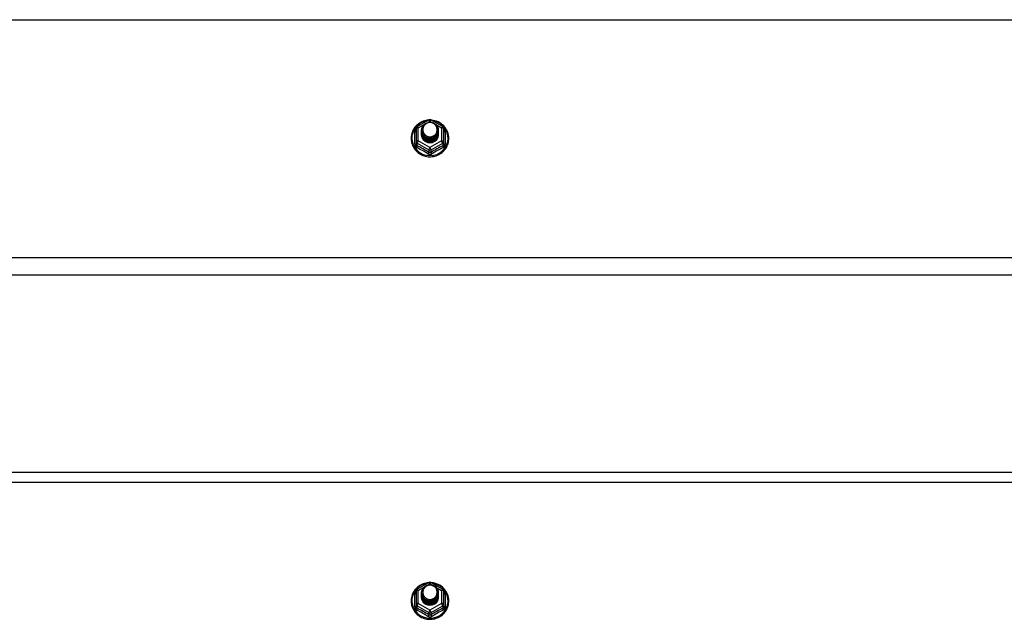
# Model space of a CAD drawing. Header units: inches. Extents: x 48.1 to 120.1, y 24 to 63.2.
# Tile 19 of 25: x 84.1 to 102.1, y 39.9 to 50.9. Entities that reach past the tile are written whole.
import ezdxf

# ---------------------------------------------------------------- set-up
doc = ezdxf.new("R2010")
doc.units = ezdxf.units.IN
doc.header["$MEASUREMENT"] = 0
doc.layers.add('Visible Edges(ANSI)', color=7, linetype='Continuous', lineweight=25)
doc.layers.add('Visible Tangent Edges(ANSI)', color=7, linetype='Continuous', lineweight=25)

msp = doc.modelspace()

# ---------------------------------------------------------------- linework, layer by layer
at = {"layer": 'Visible Edges(ANSI)'}
for p, q in [((91.32, 48.915), (91.535, 49.035)), ((91.573, 49.035), (91.788, 48.915)), ((91.3, 48.88), (91.3, 48.641)), ((91.4, 48.849), (91.4, 48.85)), ((91.4, 48.837), (91.4, 48.837)), ((91.4, 48.824), (91.4, 48.825)), ((91.4, 48.812), (91.4, 48.812)), ((91.4, 48.799), (91.4, 48.8)), ((91.4, 48.787), (91.4, 48.787)), ((91.707, 48.843), (91.707, 48.844)), ((91.707, 48.831), (91.707, 48.831)), ((91.707, 48.818), (91.707, 48.819)), ((91.707, 48.806), (91.707, 48.806)), ((91.707, 48.793), (91.707, 48.793)), ((91.707, 48.78), (91.707, 48.781)), ((91.808, 48.641), (91.808, 48.88)), ((91.3, 48.641), (91.3, 48.596)), ((91.4, 48.774), (91.4, 48.775)), ((91.536, 48.628), (91.534, 48.619)), ((91.808, 48.596), (91.808, 48.641)), ((118.554, 46.201), (64.554, 46.201)), ((64.554, 42.602), (118.554, 42.602)), ((91.32, 40.465), (91.535, 40.585)), ((91.573, 40.585), (91.788, 40.465)), ((91.3, 40.43), (91.3, 40.191)), ((91.4, 40.399), (91.4, 40.4)), ((91.4, 40.387), (91.4, 40.387)), ((91.4, 40.374), (91.4, 40.375)), ((91.4, 40.362), (91.4, 40.362)), ((91.4, 40.349), (91.4, 40.35)), ((91.4, 40.337), (91.4, 40.337)), ((91.4, 40.324), (91.4, 40.325)), ((91.707, 40.393), (91.707, 40.394)), ((91.707, 40.381), (91.707, 40.381)), ((91.707, 40.368), (91.707, 40.369)), ((91.707, 40.356), (91.707, 40.356)), ((91.707, 40.343), (91.707, 40.343)), ((91.707, 40.33), (91.707, 40.331)), ((91.808, 40.191), (91.808, 40.43)), ((91.3, 40.191), (91.3, 40.146)), ((91.536, 40.178), (91.534, 40.169)), ((91.808, 40.146), (91.808, 40.191))]:
    msp.add_line(p, q, dxfattribs=at)
at = {"layer": 'Visible Edges(ANSI)', "flags": 128}
for points in [[(91.528, 49.031), (91.503, 49.028), (91.479, 49.024), (91.454, 49.018), (91.431, 49.01), (91.408, 49), (91.386, 48.989), (91.364, 48.977), (91.344, 48.963), (91.325, 48.947), (91.307, 48.931), (91.29, 48.913), (91.274, 48.894), (91.26, 48.873), (91.248, 48.852), (91.237, 48.83), (91.228, 48.808), (91.221, 48.785), (91.215, 48.761), (91.211, 48.737), (91.209, 48.713), (91.209, 48.688), (91.21, 48.664), (91.214, 48.64), (91.219, 48.616), (91.226, 48.593), (91.234, 48.57), (91.245, 48.548), (91.257, 48.527), (91.27, 48.506), (91.285, 48.487), (91.302, 48.469), (91.319, 48.451), (91.338, 48.436), (91.358, 48.421), (91.38, 48.408), (91.402, 48.397), (91.424, 48.387), (91.448, 48.379), (91.472, 48.372), (91.496, 48.367), (91.521, 48.364), (91.546, 48.363), (91.571, 48.363), (91.596, 48.365), (91.62, 48.369), (91.645, 48.374), (91.668, 48.381), (91.692, 48.39), (91.714, 48.401), (91.736, 48.413), (91.757, 48.426), (91.776, 48.441), (91.795, 48.457), (91.812, 48.475), (91.828, 48.494), (91.842, 48.514), (91.855, 48.534), (91.867, 48.556), (91.876, 48.578), (91.885, 48.601), (91.891, 48.625), (91.895, 48.649), (91.898, 48.673), (91.899, 48.697)], [(91.421, 48.776), (91.405, 48.815), (91.4, 48.856), (91.409, 48.897), (91.428, 48.934), (91.458, 48.964), (91.496, 48.985), (91.538, 48.995), (91.582, 48.992), (91.624, 48.978), (91.659, 48.953), (91.686, 48.92), (91.703, 48.88), (91.707, 48.837), (91.699, 48.795), (91.679, 48.757), (91.649, 48.726), (91.612, 48.704), (91.569, 48.693), (91.526, 48.694), (91.484, 48.707), (91.449, 48.731), (91.421, 48.763), (91.405, 48.802), (91.4, 48.843)], [(91.44, 48.751), (91.463, 48.733), (91.489, 48.718), (91.517, 48.71), (91.547, 48.706), (91.577, 48.709), (91.606, 48.717), (91.633, 48.731), (91.656, 48.75), (91.675, 48.773), (91.688, 48.799), (91.696, 48.827), (91.698, 48.856), (91.693, 48.885), (91.683, 48.912), (91.666, 48.937), (91.645, 48.958), (91.62, 48.974), (91.592, 48.984), (91.562, 48.988), (91.532, 48.986), (91.503, 48.978), (91.477, 48.964), (91.455, 48.944), (91.438, 48.921)], [(91.899, 48.697), (91.897, 48.728), (91.893, 48.759), (91.885, 48.79), (91.875, 48.82), (91.862, 48.848), (91.846, 48.875), (91.827, 48.901), (91.807, 48.925), (91.784, 48.947), (91.759, 48.967), (91.732, 48.984), (91.703, 48.999), (91.674, 49.011), (91.643, 49.02), (91.612, 49.027), (91.58, 49.031)], [(91.4, 48.849), (91.4, 48.845), (91.401, 48.841), (91.401, 48.836), (91.401, 48.832), (91.402, 48.827), (91.403, 48.823), (91.404, 48.818), (91.405, 48.814), (91.406, 48.81), (91.407, 48.805), (91.409, 48.801), (91.411, 48.797), (91.412, 48.793), (91.414, 48.789), (91.416, 48.785), (91.418, 48.781), (91.421, 48.777), (91.423, 48.773), (91.425, 48.769), (91.428, 48.765), (91.431, 48.762), (91.434, 48.758), (91.437, 48.755), (91.44, 48.751)], [(91.4, 48.837), (91.402, 48.818), (91.406, 48.799), (91.412, 48.781), (91.421, 48.764), (91.432, 48.748), (91.445, 48.733), (91.46, 48.721), (91.477, 48.71), (91.495, 48.702), (91.514, 48.696), (91.534, 48.693), (91.554, 48.692), (91.574, 48.693), (91.594, 48.697), (91.613, 48.704), (91.631, 48.713), (91.647, 48.724), (91.662, 48.737), (91.676, 48.751), (91.687, 48.768), (91.696, 48.786), (91.702, 48.804), (91.706, 48.824), (91.707, 48.843)], [(91.707, 48.837), (91.707, 48.817), (91.703, 48.797), (91.697, 48.778), (91.689, 48.759), (91.678, 48.742), (91.665, 48.727), (91.649, 48.713), (91.632, 48.701), (91.614, 48.692), (91.594, 48.685), (91.574, 48.681), (91.554, 48.679), (91.533, 48.681), (91.513, 48.684), (91.494, 48.691), (91.475, 48.699), (91.458, 48.71), (91.443, 48.724), (91.43, 48.739), (91.419, 48.755), (91.41, 48.773), (91.404, 48.792), (91.401, 48.811), (91.4, 48.831)], [(91.4, 48.824), (91.402, 48.805), (91.406, 48.786), (91.412, 48.768), (91.421, 48.751), (91.432, 48.735), (91.445, 48.721), (91.46, 48.708), (91.477, 48.698), (91.495, 48.69), (91.514, 48.684), (91.534, 48.68), (91.554, 48.679), (91.574, 48.681), (91.594, 48.685), (91.613, 48.691), (91.631, 48.7), (91.647, 48.711), (91.662, 48.724), (91.676, 48.739), (91.687, 48.755), (91.696, 48.773), (91.702, 48.792), (91.706, 48.811), (91.707, 48.831)], [(91.707, 48.825), (91.707, 48.804), (91.703, 48.784), (91.697, 48.765), (91.689, 48.747), (91.678, 48.73), (91.665, 48.714), (91.649, 48.7), (91.632, 48.689), (91.614, 48.68), (91.594, 48.673), (91.574, 48.669), (91.554, 48.667), (91.533, 48.668), (91.513, 48.672), (91.494, 48.678), (91.475, 48.687), (91.458, 48.698), (91.443, 48.711), (91.43, 48.726), (91.419, 48.743), (91.41, 48.76), (91.404, 48.779), (91.401, 48.799), (91.4, 48.818)], [(91.4, 48.812), (91.402, 48.793), (91.406, 48.774), (91.412, 48.756), (91.421, 48.739), (91.432, 48.723), (91.445, 48.708), (91.46, 48.696), (91.477, 48.685), (91.495, 48.677), (91.514, 48.671), (91.534, 48.668), (91.554, 48.667), (91.574, 48.668), (91.594, 48.672), (91.613, 48.679), (91.631, 48.687), (91.647, 48.698), (91.662, 48.712), (91.676, 48.726), (91.687, 48.743), (91.696, 48.761), (91.702, 48.779), (91.706, 48.798), (91.707, 48.818)], [(91.707, 48.812), (91.707, 48.792), (91.703, 48.772), (91.697, 48.753), (91.689, 48.734), (91.678, 48.717), (91.665, 48.702), (91.649, 48.688), (91.632, 48.676), (91.614, 48.667), (91.594, 48.66), (91.574, 48.656), (91.554, 48.654), (91.533, 48.655), (91.513, 48.659), (91.494, 48.665), (91.475, 48.674), (91.458, 48.685), (91.443, 48.698), (91.43, 48.713), (91.419, 48.73), (91.41, 48.748), (91.404, 48.767), (91.401, 48.786), (91.4, 48.806)], [(91.4, 48.799), (91.402, 48.78), (91.406, 48.761), (91.412, 48.743), (91.421, 48.726), (91.432, 48.71), (91.445, 48.696), (91.46, 48.683), (91.477, 48.673), (91.495, 48.664), (91.514, 48.658), (91.534, 48.655), (91.554, 48.654), (91.574, 48.655), (91.594, 48.66), (91.613, 48.666), (91.631, 48.675), (91.647, 48.686), (91.662, 48.699), (91.676, 48.714), (91.687, 48.73), (91.696, 48.748), (91.702, 48.767), (91.706, 48.786), (91.707, 48.806)], [(91.707, 48.8), (91.707, 48.779), (91.703, 48.759), (91.697, 48.74), (91.689, 48.722), (91.678, 48.705), (91.665, 48.689), (91.649, 48.675), (91.632, 48.664), (91.614, 48.654), (91.594, 48.648), (91.574, 48.643), (91.554, 48.642), (91.533, 48.643), (91.513, 48.647), (91.494, 48.653), (91.475, 48.662), (91.458, 48.673), (91.443, 48.686), (91.43, 48.701), (91.419, 48.718), (91.41, 48.735), (91.404, 48.754), (91.401, 48.774), (91.4, 48.793)], [(91.4, 48.787), (91.402, 48.768), (91.406, 48.749), (91.412, 48.731), (91.421, 48.714), (91.432, 48.698), (91.445, 48.683), (91.46, 48.671), (91.477, 48.66), (91.495, 48.652), (91.514, 48.646), (91.534, 48.642), (91.554, 48.641), (91.574, 48.643), (91.594, 48.647), (91.613, 48.654), (91.631, 48.662), (91.647, 48.673), (91.662, 48.686), (91.676, 48.701), (91.687, 48.718), (91.696, 48.735), (91.702, 48.754), (91.706, 48.773), (91.707, 48.793)], [(91.707, 48.787), (91.707, 48.767), (91.703, 48.747), (91.697, 48.728), (91.689, 48.709), (91.678, 48.692), (91.665, 48.676), (91.649, 48.663), (91.632, 48.651), (91.614, 48.642), (91.594, 48.635), (91.574, 48.631), (91.554, 48.629), (91.533, 48.63), (91.513, 48.634), (91.494, 48.64), (91.475, 48.649), (91.458, 48.66), (91.443, 48.673), (91.43, 48.688), (91.419, 48.705), (91.41, 48.723), (91.404, 48.742), (91.401, 48.761), (91.4, 48.781)], [(91.4, 48.774), (91.402, 48.755), (91.406, 48.736), (91.412, 48.718), (91.421, 48.701), (91.432, 48.685), (91.445, 48.671), (91.46, 48.658), (91.477, 48.648), (91.495, 48.639), (91.514, 48.633), (91.534, 48.63), (91.554, 48.629), (91.574, 48.63), (91.594, 48.634), (91.613, 48.641), (91.631, 48.65), (91.647, 48.661), (91.662, 48.674), (91.676, 48.689), (91.687, 48.705), (91.696, 48.723), (91.702, 48.742), (91.706, 48.761), (91.707, 48.78)], [(91.438, 48.791), (91.438, 48.79), (91.437, 48.789), (91.436, 48.789), (91.435, 48.788), (91.435, 48.788), (91.434, 48.787), (91.433, 48.786), (91.433, 48.786), (91.432, 48.785), (91.431, 48.785), (91.43, 48.784), (91.43, 48.783), (91.429, 48.783), (91.428, 48.782), (91.428, 48.782), (91.427, 48.781), (91.426, 48.78), (91.425, 48.78), (91.425, 48.779), (91.424, 48.779), (91.423, 48.778), (91.423, 48.777), (91.422, 48.777), (91.421, 48.776)], [(91.438, 48.921), (91.437, 48.918), (91.435, 48.916), (91.434, 48.913), (91.433, 48.911), (91.432, 48.908), (91.431, 48.905), (91.43, 48.903), (91.429, 48.9), (91.429, 48.897), (91.428, 48.895), (91.427, 48.892), (91.427, 48.889), (91.426, 48.886), (91.426, 48.884), (91.425, 48.881), (91.425, 48.878), (91.424, 48.875), (91.424, 48.872), (91.424, 48.87), (91.424, 48.867), (91.424, 48.864), (91.424, 48.861), (91.424, 48.858), (91.424, 48.856)], [(91.424, 48.856), (91.424, 48.853), (91.424, 48.85), (91.424, 48.847), (91.424, 48.844), (91.424, 48.842), (91.424, 48.839), (91.425, 48.836), (91.425, 48.833), (91.425, 48.83), (91.426, 48.828), (91.426, 48.825), (91.427, 48.822), (91.427, 48.819), (91.428, 48.817), (91.429, 48.814), (91.43, 48.811), (91.431, 48.809), (91.431, 48.806), (91.432, 48.803), (91.434, 48.801), (91.435, 48.798), (91.436, 48.796), (91.437, 48.793), (91.438, 48.791)], [(91.534, 48.619), (91.526, 48.621), (91.518, 48.622), (91.51, 48.625), (91.502, 48.627), (91.495, 48.63), (91.487, 48.633), (91.48, 48.637), (91.473, 48.641), (91.466, 48.646), (91.46, 48.65), (91.453, 48.655), (91.447, 48.661), (91.442, 48.667), (91.436, 48.673), (91.431, 48.679), (91.427, 48.685), (91.422, 48.692), (91.418, 48.699), (91.415, 48.706), (91.412, 48.713), (91.409, 48.721), (91.407, 48.729), (91.405, 48.736), (91.404, 48.744)], [(91.528, 40.581), (91.503, 40.578), (91.479, 40.574), (91.454, 40.568), (91.431, 40.56), (91.408, 40.55), (91.386, 40.539), (91.364, 40.527), (91.344, 40.513), (91.325, 40.497), (91.307, 40.481), (91.29, 40.463), (91.274, 40.444), (91.26, 40.423), (91.248, 40.402), (91.237, 40.38), (91.228, 40.358), (91.221, 40.335), (91.215, 40.311), (91.211, 40.287), (91.209, 40.263), (91.209, 40.238), (91.21, 40.214), (91.214, 40.19), (91.219, 40.166), (91.226, 40.143), (91.234, 40.12), (91.245, 40.098), (91.257, 40.077), (91.27, 40.056), (91.285, 40.037), (91.302, 40.019), (91.319, 40.001), (91.338, 39.986), (91.358, 39.971), (91.38, 39.958), (91.402, 39.947), (91.424, 39.937), (91.448, 39.929), (91.472, 39.922), (91.496, 39.917), (91.521, 39.914), (91.546, 39.913), (91.571, 39.913), (91.596, 39.915), (91.62, 39.919), (91.645, 39.924), (91.668, 39.931), (91.692, 39.94), (91.714, 39.951), (91.736, 39.963), (91.757, 39.976), (91.776, 39.991), (91.795, 40.007), (91.812, 40.025), (91.828, 40.044), (91.842, 40.064), (91.855, 40.084), (91.867, 40.106), (91.876, 40.128), (91.885, 40.151), (91.891, 40.175), (91.895, 40.199), (91.898, 40.223), (91.899, 40.247)], [(91.421, 40.326), (91.405, 40.365), (91.4, 40.406), (91.409, 40.447), (91.428, 40.484), (91.458, 40.514), (91.496, 40.535), (91.538, 40.545), (91.582, 40.542), (91.624, 40.528), (91.659, 40.503), (91.686, 40.47), (91.703, 40.43), (91.707, 40.387), (91.699, 40.345), (91.679, 40.307), (91.649, 40.276), (91.612, 40.254), (91.569, 40.243), (91.526, 40.244), (91.484, 40.257), (91.449, 40.281), (91.421, 40.313), (91.405, 40.352), (91.4, 40.393)], [(91.44, 40.301), (91.463, 40.283), (91.489, 40.268), (91.517, 40.26), (91.547, 40.256), (91.577, 40.259), (91.606, 40.267), (91.633, 40.281), (91.656, 40.3), (91.675, 40.323), (91.688, 40.349), (91.696, 40.377), (91.698, 40.406), (91.693, 40.435), (91.683, 40.462), (91.666, 40.487), (91.645, 40.508), (91.62, 40.524), (91.592, 40.534), (91.562, 40.538), (91.532, 40.536), (91.503, 40.528), (91.477, 40.514), (91.455, 40.494), (91.438, 40.471)], [(91.899, 40.247), (91.897, 40.278), (91.893, 40.309), (91.885, 40.34), (91.875, 40.37), (91.862, 40.398), (91.846, 40.425), (91.827, 40.451), (91.807, 40.475), (91.784, 40.497), (91.759, 40.517), (91.732, 40.534), (91.703, 40.549), (91.674, 40.561), (91.643, 40.57), (91.612, 40.577), (91.58, 40.581)], [(91.4, 40.399), (91.4, 40.395), (91.401, 40.391), (91.401, 40.386), (91.401, 40.382), (91.402, 40.377), (91.403, 40.373), (91.404, 40.368), (91.405, 40.364), (91.406, 40.36), (91.407, 40.355), (91.409, 40.351), (91.411, 40.347), (91.412, 40.343), (91.414, 40.339), (91.416, 40.335), (91.418, 40.331), (91.421, 40.327), (91.423, 40.323), (91.425, 40.319), (91.428, 40.315), (91.431, 40.312), (91.434, 40.308), (91.437, 40.305), (91.44, 40.301)], [(91.4, 40.387), (91.402, 40.368), (91.406, 40.349), (91.412, 40.331), (91.421, 40.314), (91.432, 40.298), (91.445, 40.283), (91.46, 40.271), (91.477, 40.26), (91.495, 40.252), (91.514, 40.246), (91.534, 40.243), (91.554, 40.242), (91.574, 40.243), (91.594, 40.247), (91.613, 40.254), (91.631, 40.263), (91.647, 40.274), (91.662, 40.287), (91.676, 40.301), (91.687, 40.318), (91.696, 40.336), (91.702, 40.354), (91.706, 40.374), (91.707, 40.393)], [(91.707, 40.387), (91.707, 40.367), (91.703, 40.347), (91.697, 40.328), (91.689, 40.309), (91.678, 40.292), (91.665, 40.277), (91.649, 40.263), (91.632, 40.251), (91.614, 40.242), (91.594, 40.235), (91.574, 40.231), (91.554, 40.229), (91.533, 40.231), (91.513, 40.234), (91.494, 40.241), (91.475, 40.249), (91.458, 40.26), (91.443, 40.274), (91.43, 40.289), (91.419, 40.305), (91.41, 40.323), (91.404, 40.342), (91.401, 40.361), (91.4, 40.381)], [(91.4, 40.374), (91.402, 40.355), (91.406, 40.336), (91.412, 40.318), (91.421, 40.301), (91.432, 40.285), (91.445, 40.271), (91.46, 40.258), (91.477, 40.248), (91.495, 40.24), (91.514, 40.234), (91.534, 40.23), (91.554, 40.229), (91.574, 40.231), (91.594, 40.235), (91.613, 40.241), (91.631, 40.25), (91.647, 40.261), (91.662, 40.274), (91.676, 40.289), (91.687, 40.305), (91.696, 40.323), (91.702, 40.342), (91.706, 40.361), (91.707, 40.381)], [(91.707, 40.375), (91.707, 40.354), (91.703, 40.334), (91.697, 40.315), (91.689, 40.297), (91.678, 40.28), (91.665, 40.264), (91.649, 40.25), (91.632, 40.239), (91.614, 40.23), (91.594, 40.223), (91.574, 40.219), (91.554, 40.217), (91.533, 40.218), (91.513, 40.222), (91.494, 40.228), (91.475, 40.237), (91.458, 40.248), (91.443, 40.261), (91.43, 40.276), (91.419, 40.293), (91.41, 40.31), (91.404, 40.329), (91.401, 40.349), (91.4, 40.368)], [(91.4, 40.362), (91.402, 40.343), (91.406, 40.324), (91.412, 40.306), (91.421, 40.289), (91.432, 40.273), (91.445, 40.258), (91.46, 40.246), (91.477, 40.235), (91.495, 40.227), (91.514, 40.221), (91.534, 40.218), (91.554, 40.217), (91.574, 40.218), (91.594, 40.222), (91.613, 40.229), (91.631, 40.237), (91.647, 40.248), (91.662, 40.262), (91.676, 40.276), (91.687, 40.293), (91.696, 40.311), (91.702, 40.329), (91.706, 40.348), (91.707, 40.368)], [(91.707, 40.362), (91.707, 40.342), (91.703, 40.322), (91.697, 40.303), (91.689, 40.284), (91.678, 40.267), (91.665, 40.252), (91.649, 40.238), (91.632, 40.226), (91.614, 40.217), (91.594, 40.21), (91.574, 40.206), (91.554, 40.204), (91.533, 40.205), (91.513, 40.209), (91.494, 40.215), (91.475, 40.224), (91.458, 40.235), (91.443, 40.248), (91.43, 40.263), (91.419, 40.28), (91.41, 40.298), (91.404, 40.317), (91.401, 40.336), (91.4, 40.356)], [(91.4, 40.349), (91.402, 40.33), (91.406, 40.311), (91.412, 40.293), (91.421, 40.276), (91.432, 40.26), (91.445, 40.246), (91.46, 40.233), (91.477, 40.223), (91.495, 40.214), (91.514, 40.208), (91.534, 40.205), (91.554, 40.204), (91.574, 40.205), (91.594, 40.21), (91.613, 40.216), (91.631, 40.225), (91.647, 40.236), (91.662, 40.249), (91.676, 40.264), (91.687, 40.28), (91.696, 40.298), (91.702, 40.317), (91.706, 40.336), (91.707, 40.356)], [(91.707, 40.35), (91.707, 40.329), (91.703, 40.309), (91.697, 40.29), (91.689, 40.272), (91.678, 40.255), (91.665, 40.239), (91.649, 40.225), (91.632, 40.214), (91.614, 40.204), (91.594, 40.198), (91.574, 40.193), (91.554, 40.192), (91.533, 40.193), (91.513, 40.197), (91.494, 40.203), (91.475, 40.212), (91.458, 40.223), (91.443, 40.236), (91.43, 40.251), (91.419, 40.268), (91.41, 40.285), (91.404, 40.304), (91.401, 40.324), (91.4, 40.343)], [(91.4, 40.337), (91.402, 40.318), (91.406, 40.299), (91.412, 40.281), (91.421, 40.264), (91.432, 40.248), (91.445, 40.233), (91.46, 40.221), (91.477, 40.21), (91.495, 40.202), (91.514, 40.196), (91.534, 40.192), (91.554, 40.191), (91.574, 40.193), (91.594, 40.197), (91.613, 40.204), (91.631, 40.212), (91.647, 40.223), (91.662, 40.236), (91.676, 40.251), (91.687, 40.268), (91.696, 40.285), (91.702, 40.304), (91.706, 40.323), (91.707, 40.343)], [(91.707, 40.337), (91.707, 40.317), (91.703, 40.297), (91.697, 40.278), (91.689, 40.259), (91.678, 40.242), (91.665, 40.226), (91.649, 40.213), (91.632, 40.201), (91.614, 40.192), (91.594, 40.185), (91.574, 40.181), (91.554, 40.179), (91.533, 40.18), (91.513, 40.184), (91.494, 40.19), (91.475, 40.199), (91.458, 40.21), (91.443, 40.223), (91.43, 40.238), (91.419, 40.255), (91.41, 40.273), (91.404, 40.292), (91.401, 40.311), (91.4, 40.331)], [(91.4, 40.324), (91.402, 40.305), (91.406, 40.286), (91.412, 40.268), (91.421, 40.251), (91.432, 40.235), (91.445, 40.221), (91.46, 40.208), (91.477, 40.198), (91.495, 40.189), (91.514, 40.183), (91.534, 40.18), (91.554, 40.179), (91.574, 40.18), (91.594, 40.184), (91.613, 40.191), (91.631, 40.2), (91.647, 40.211), (91.662, 40.224), (91.676, 40.239), (91.687, 40.255), (91.696, 40.273), (91.702, 40.292), (91.706, 40.311), (91.707, 40.33)], [(91.438, 40.341), (91.438, 40.34), (91.437, 40.339), (91.436, 40.339), (91.435, 40.338), (91.435, 40.338), (91.434, 40.337), (91.433, 40.336), (91.433, 40.336), (91.432, 40.335), (91.431, 40.335), (91.43, 40.334), (91.43, 40.333), (91.429, 40.333), (91.428, 40.332), (91.428, 40.332), (91.427, 40.331), (91.426, 40.33), (91.425, 40.33), (91.425, 40.329), (91.424, 40.329), (91.423, 40.328), (91.423, 40.327), (91.422, 40.327), (91.421, 40.326)], [(91.438, 40.471), (91.437, 40.468), (91.435, 40.466), (91.434, 40.463), (91.433, 40.461), (91.432, 40.458), (91.431, 40.455), (91.43, 40.453), (91.429, 40.45), (91.429, 40.447), (91.428, 40.445), (91.427, 40.442), (91.427, 40.439), (91.426, 40.436), (91.426, 40.434), (91.425, 40.431), (91.425, 40.428), (91.424, 40.425), (91.424, 40.422), (91.424, 40.42), (91.424, 40.417), (91.424, 40.414), (91.424, 40.411), (91.424, 40.408), (91.424, 40.406)], [(91.424, 40.406), (91.424, 40.403), (91.424, 40.4), (91.424, 40.397), (91.424, 40.394), (91.424, 40.392), (91.424, 40.389), (91.425, 40.386), (91.425, 40.383), (91.425, 40.38), (91.426, 40.378), (91.426, 40.375), (91.427, 40.372), (91.427, 40.369), (91.428, 40.367), (91.429, 40.364), (91.43, 40.361), (91.431, 40.359), (91.431, 40.356), (91.432, 40.353), (91.434, 40.351), (91.435, 40.348), (91.436, 40.346), (91.437, 40.343), (91.438, 40.341)], [(91.534, 40.169), (91.526, 40.171), (91.518, 40.172), (91.51, 40.175), (91.502, 40.177), (91.495, 40.18), (91.487, 40.183), (91.48, 40.187), (91.473, 40.191), (91.466, 40.196), (91.46, 40.2), (91.453, 40.205), (91.447, 40.211), (91.442, 40.217), (91.436, 40.223), (91.431, 40.229), (91.427, 40.235), (91.422, 40.242), (91.418, 40.249), (91.415, 40.256), (91.412, 40.263), (91.409, 40.271), (91.407, 40.279), (91.405, 40.286), (91.404, 40.294)]]:
    msp.add_lwpolyline(points, dxfattribs=at)
at = {"layer": 'Visible Edges(ANSI)'}
for centre, start, end in [((91.554, 49), 60.8255, 119.1745), ((91.339, 48.88), 119.1745, 180), ((91.768, 48.88), 0, 60.8255), ((91.554, 40.55), 60.8255, 119.1745), ((91.339, 40.43), 119.1745, 180), ((91.768, 40.43), 0, 60.8255)]:
    msp.add_arc(centre, 0.0394, start, end, dxfattribs=at)
for centre, major_axis, start_param, end_param in [((91.554, 48.856), (0.134, 0), 3.671471, 8.899926), ((91.554, 48.771), (-0.158, 0), 6.032414, 9.675269), ((91.554, 48.851), (0.154, 0), 3.669461, 3.875388), ((91.554, 40.406), (0.134, 0), 3.671471, 8.899926), ((91.554, 40.321), (-0.158, 0), 6.032414, 9.675269), ((91.554, 40.401), (0.154, 0), 3.669461, 3.875388)]:
    msp.add_ellipse(centre, major_axis=major_axis, ratio=0.966998, start_param=start_param, end_param=end_param, dxfattribs=at)
at = {"layer": 'Visible Tangent Edges(ANSI)'}
for p, q in [((64.554, 50.866), (118.554, 50.866)), ((91.522, 48.992), (91.554, 49.01)), ((91.554, 49.01), (91.588, 48.991)), ((91.276, 48.593), (91.276, 48.82)), ((91.339, 48.89), (91.437, 48.945)), ((91.339, 48.651), (91.339, 48.89)), ((91.664, 48.949), (91.768, 48.89)), ((91.768, 48.89), (91.768, 48.651)), ((91.832, 48.82), (91.832, 48.593)), ((91.32, 48.608), (91.534, 48.488)), ((91.32, 48.563), (91.32, 48.608)), ((91.554, 48.531), (91.339, 48.651)), ((91.768, 48.651), (91.554, 48.531)), ((91.574, 48.488), (91.788, 48.608)), ((91.788, 48.608), (91.788, 48.563)), ((91.534, 48.488), (91.534, 48.443)), ((91.574, 48.443), (91.574, 48.488)), ((118.554, 46.515), (64.554, 46.515)), ((64.554, 42.416), (118.554, 42.416)), ((91.522, 40.542), (91.554, 40.56)), ((91.554, 40.56), (91.588, 40.541)), ((91.276, 40.143), (91.276, 40.37)), ((91.339, 40.44), (91.437, 40.495)), ((91.339, 40.201), (91.339, 40.44)), ((91.664, 40.499), (91.768, 40.44)), ((91.768, 40.44), (91.768, 40.201)), ((91.832, 40.37), (91.832, 40.143)), ((91.32, 40.158), (91.534, 40.038)), ((91.32, 40.113), (91.32, 40.158)), ((91.554, 40.081), (91.339, 40.201)), ((91.768, 40.201), (91.554, 40.081)), ((91.574, 40.038), (91.788, 40.158)), ((91.788, 40.158), (91.788, 40.113)), ((91.534, 40.038), (91.534, 39.993)), ((91.574, 39.993), (91.574, 40.038))]:
    msp.add_line(p, q, dxfattribs=at)
at = {"layer": 'Visible Tangent Edges(ANSI)', "flags": 128}
for points in [[(91.3, 48.873), (91.298, 48.871), (91.296, 48.869), (91.294, 48.867), (91.293, 48.866), (91.291, 48.864), (91.29, 48.861), (91.288, 48.859), (91.287, 48.857), (91.285, 48.855), (91.284, 48.853), (91.283, 48.851), (91.282, 48.848), (91.281, 48.846), (91.28, 48.844), (91.279, 48.842), (91.278, 48.839), (91.278, 48.837), (91.277, 48.834), (91.277, 48.832), (91.276, 48.83), (91.276, 48.827), (91.276, 48.825), (91.276, 48.823), (91.276, 48.82)], [(91.832, 48.82), (91.832, 48.823), (91.832, 48.825), (91.832, 48.827), (91.831, 48.83), (91.831, 48.832), (91.83, 48.834), (91.83, 48.837), (91.829, 48.839), (91.828, 48.842), (91.828, 48.844), (91.827, 48.846), (91.826, 48.848), (91.825, 48.851), (91.823, 48.853), (91.822, 48.855), (91.821, 48.857), (91.82, 48.859), (91.818, 48.861), (91.816, 48.864), (91.815, 48.866), (91.813, 48.867), (91.811, 48.869), (91.81, 48.871), (91.808, 48.873)], [(91.276, 48.593), (91.276, 48.59), (91.276, 48.587), (91.276, 48.583), (91.277, 48.58), (91.277, 48.577), (91.278, 48.574), (91.279, 48.571), (91.28, 48.568), (91.281, 48.565), (91.283, 48.562), (91.284, 48.559), (91.286, 48.556), (91.287, 48.553), (91.289, 48.551), (91.291, 48.548), (91.293, 48.546), (91.295, 48.543), (91.298, 48.541), (91.3, 48.539), (91.302, 48.537), (91.305, 48.535), (91.308, 48.534), (91.31, 48.532), (91.313, 48.531)], [(91.32, 48.563), (91.318, 48.564), (91.317, 48.565), (91.315, 48.565), (91.314, 48.566), (91.313, 48.567), (91.311, 48.568), (91.31, 48.569), (91.309, 48.571), (91.308, 48.572), (91.307, 48.573), (91.306, 48.575), (91.305, 48.576), (91.304, 48.577), (91.304, 48.579), (91.303, 48.581), (91.302, 48.582), (91.302, 48.584), (91.301, 48.585), (91.301, 48.587), (91.3, 48.589), (91.3, 48.591), (91.3, 48.592), (91.3, 48.594), (91.3, 48.596)], [(91.574, 48.443), (91.572, 48.442), (91.57, 48.441), (91.569, 48.441), (91.567, 48.44), (91.566, 48.439), (91.564, 48.439), (91.562, 48.438), (91.561, 48.438), (91.559, 48.438), (91.557, 48.437), (91.556, 48.437), (91.554, 48.437), (91.552, 48.437), (91.55, 48.437), (91.549, 48.438), (91.547, 48.438), (91.545, 48.438), (91.544, 48.439), (91.542, 48.439), (91.54, 48.44), (91.539, 48.441), (91.537, 48.441), (91.536, 48.442), (91.534, 48.443)], [(91.808, 48.596), (91.808, 48.594), (91.808, 48.592), (91.807, 48.591), (91.807, 48.589), (91.807, 48.587), (91.806, 48.585), (91.806, 48.584), (91.805, 48.582), (91.805, 48.581), (91.804, 48.579), (91.803, 48.577), (91.802, 48.576), (91.802, 48.575), (91.801, 48.573), (91.8, 48.572), (91.799, 48.571), (91.797, 48.569), (91.796, 48.568), (91.795, 48.567), (91.794, 48.566), (91.792, 48.565), (91.791, 48.565), (91.79, 48.564), (91.788, 48.563)], [(91.795, 48.531), (91.797, 48.532), (91.8, 48.534), (91.803, 48.535), (91.805, 48.537), (91.808, 48.539), (91.81, 48.541), (91.812, 48.543), (91.814, 48.546), (91.817, 48.548), (91.818, 48.551), (91.82, 48.553), (91.822, 48.556), (91.824, 48.559), (91.825, 48.562), (91.826, 48.565), (91.828, 48.568), (91.829, 48.571), (91.829, 48.574), (91.83, 48.577), (91.831, 48.58), (91.831, 48.583), (91.832, 48.587), (91.832, 48.59), (91.832, 48.593)], [(91.516, 48.417), (91.519, 48.415), (91.522, 48.414), (91.525, 48.412), (91.528, 48.411), (91.531, 48.41), (91.534, 48.409), (91.538, 48.408), (91.541, 48.408), (91.544, 48.407), (91.547, 48.407), (91.551, 48.406), (91.554, 48.406), (91.557, 48.406), (91.56, 48.407), (91.564, 48.407), (91.567, 48.408), (91.57, 48.408), (91.573, 48.409), (91.576, 48.41), (91.579, 48.411), (91.582, 48.412), (91.585, 48.414), (91.588, 48.415), (91.591, 48.417)], [(91.3, 40.423), (91.298, 40.421), (91.296, 40.419), (91.294, 40.417), (91.293, 40.416), (91.291, 40.414), (91.29, 40.411), (91.288, 40.409), (91.287, 40.407), (91.285, 40.405), (91.284, 40.403), (91.283, 40.401), (91.282, 40.398), (91.281, 40.396), (91.28, 40.394), (91.279, 40.392), (91.278, 40.389), (91.278, 40.387), (91.277, 40.384), (91.277, 40.382), (91.276, 40.38), (91.276, 40.377), (91.276, 40.375), (91.276, 40.373), (91.276, 40.37)], [(91.832, 40.37), (91.832, 40.373), (91.832, 40.375), (91.832, 40.377), (91.831, 40.38), (91.831, 40.382), (91.83, 40.384), (91.83, 40.387), (91.829, 40.389), (91.828, 40.392), (91.828, 40.394), (91.827, 40.396), (91.826, 40.398), (91.825, 40.401), (91.823, 40.403), (91.822, 40.405), (91.821, 40.407), (91.82, 40.409), (91.818, 40.411), (91.816, 40.414), (91.815, 40.416), (91.813, 40.417), (91.811, 40.419), (91.81, 40.421), (91.808, 40.423)], [(91.276, 40.143), (91.276, 40.14), (91.276, 40.137), (91.276, 40.133), (91.277, 40.13), (91.277, 40.127), (91.278, 40.124), (91.279, 40.121), (91.28, 40.118), (91.281, 40.115), (91.283, 40.112), (91.284, 40.109), (91.286, 40.106), (91.287, 40.103), (91.289, 40.101), (91.291, 40.098), (91.293, 40.096), (91.295, 40.093), (91.298, 40.091), (91.3, 40.089), (91.302, 40.087), (91.305, 40.085), (91.308, 40.084), (91.31, 40.082), (91.313, 40.081)], [(91.32, 40.113), (91.318, 40.114), (91.317, 40.115), (91.315, 40.115), (91.314, 40.116), (91.313, 40.117), (91.311, 40.118), (91.31, 40.119), (91.309, 40.121), (91.308, 40.122), (91.307, 40.123), (91.306, 40.125), (91.305, 40.126), (91.304, 40.127), (91.304, 40.129), (91.303, 40.131), (91.302, 40.132), (91.302, 40.134), (91.301, 40.135), (91.301, 40.137), (91.3, 40.139), (91.3, 40.141), (91.3, 40.142), (91.3, 40.144), (91.3, 40.146)], [(91.808, 40.146), (91.808, 40.144), (91.808, 40.142), (91.807, 40.141), (91.807, 40.139), (91.807, 40.137), (91.806, 40.135), (91.806, 40.134), (91.805, 40.132), (91.805, 40.131), (91.804, 40.129), (91.803, 40.127), (91.802, 40.126), (91.802, 40.125), (91.801, 40.123), (91.8, 40.122), (91.799, 40.121), (91.797, 40.119), (91.796, 40.118), (91.795, 40.117), (91.794, 40.116), (91.792, 40.115), (91.791, 40.115), (91.79, 40.114), (91.788, 40.113)], [(91.795, 40.081), (91.797, 40.082), (91.8, 40.084), (91.803, 40.085), (91.805, 40.087), (91.808, 40.089), (91.81, 40.091), (91.812, 40.093), (91.814, 40.096), (91.817, 40.098), (91.818, 40.101), (91.82, 40.103), (91.822, 40.106), (91.824, 40.109), (91.825, 40.112), (91.826, 40.115), (91.828, 40.118), (91.829, 40.121), (91.829, 40.124), (91.83, 40.127), (91.831, 40.13), (91.831, 40.133), (91.832, 40.137), (91.832, 40.14), (91.832, 40.143)], [(91.516, 39.967), (91.519, 39.965), (91.522, 39.964), (91.525, 39.962), (91.528, 39.961), (91.531, 39.96), (91.534, 39.959), (91.538, 39.958), (91.541, 39.958), (91.544, 39.957), (91.547, 39.957), (91.551, 39.956), (91.554, 39.956), (91.557, 39.956), (91.56, 39.957), (91.564, 39.957), (91.567, 39.958), (91.57, 39.958), (91.573, 39.959), (91.576, 39.96), (91.579, 39.961), (91.582, 39.962), (91.585, 39.964), (91.588, 39.965), (91.591, 39.967)], [(91.574, 39.993), (91.572, 39.992), (91.57, 39.991), (91.569, 39.991), (91.567, 39.99), (91.566, 39.989), (91.564, 39.989), (91.562, 39.988), (91.561, 39.988), (91.559, 39.988), (91.557, 39.987), (91.556, 39.987), (91.554, 39.987), (91.552, 39.987), (91.55, 39.987), (91.549, 39.988), (91.547, 39.988), (91.545, 39.988), (91.544, 39.989), (91.542, 39.989), (91.54, 39.99), (91.539, 39.991), (91.537, 39.991), (91.536, 39.992), (91.534, 39.993)]]:
    msp.add_lwpolyline(points, dxfattribs=at)
at = {"layer": 'Visible Tangent Edges(ANSI)'}
for centre, major_axis, ratio, start_param, end_param in [((91.554, 48.703), (0.331, 0), 0.966998, 1.708073, 7.716705), ((91.554, 49), (-0.0192, 0.0344), 0.127392, 4.936728, 6.283185), ((91.554, 49), (0.0192, 0.0344), 0.127392, 0, 1.346458), ((91.261, 48.836), (0.0394, 0), 0.420933, 5.107073, 6.283185), ((91.339, 48.88), (-0.0394, 0), 0.254784, 4.712389, 6.283185), ((91.339, 48.88), (-0.0192, 0.0344), 0.127392, 4.936728, 6.283185), ((91.768, 48.88), (0.0192, 0.0344), 0.127392, 0, 1.346458), ((91.768, 48.88), (0.0394, 0), 0.254784, 0, 1.570796), ((91.847, 48.836), (-0.0394, 0), 0.420933, 0, 1.176113), ((91.339, 48.641), (-0.0394, 0), 0.254784, 4.712389, 6.283185), ((91.339, 48.641), (-0.0394, 0), 0.966998, 0, 1.047198), ((91.339, 48.641), (-0.0192, -0.0344), 0.127392, 4.48805, 6.058847), ((91.768, 48.641), (0.0394, 0), 0.254784, 0, 1.570796), ((91.768, 48.641), (0.0192, -0.0344), 0.127392, 0.224339, 1.795135), ((91.768, 48.641), (0.0394, 0), 0.966998, 5.235988, 6.283185), ((91.261, 48.596), (0.0394, 0), 0.080687, 5.107073, 6.283185), ((91.3, 48.53), (0.0178, 0.0351), 0.295528, 4.874003, 6.050115), ((91.415, 48.306), (0.573, -0.342), 0.220649, 1.524932, 1.878631), ((91.427, 48.327), (-0.605, 0.361), 0.220649, 4.666525, 5.020223), ((91.514, 48.41), (0.0205, 0.0336), 0.044718, 0.222707, 1.398819), ((91.554, 48.521), (-0.0192, -0.0344), 0.127392, 4.48805, 6.058847), ((91.554, 48.521), (0.0394, 0), 0.966998, 4.18879, 5.235988), ((91.554, 48.521), (0.0192, -0.0344), 0.127392, 0.224339, 1.795135), ((91.681, 48.327), (-0.605, -0.361), 0.220649, 4.404555, 4.758253), ((91.593, 48.41), (-0.0205, 0.0336), 0.044718, 4.884366, 6.060479), ((91.693, 48.306), (0.573, 0.342), 0.220649, 1.262962, 1.61666), ((91.808, 48.53), (-0.0178, 0.0351), 0.295528, 0.23307, 1.409183), ((91.847, 48.596), (-0.0394, 0), 0.080687, 0, 1.176113), ((91.554, 40.253), (0.331, 0), 0.966998, 1.708073, 7.716705), ((91.554, 40.55), (-0.0192, 0.0344), 0.127392, 4.936728, 6.283185), ((91.554, 40.55), (0.0192, 0.0344), 0.127392, 0, 1.346458), ((91.261, 40.386), (0.0394, 0), 0.420933, 5.107073, 6.283185), ((91.339, 40.43), (-0.0394, 0), 0.254784, 4.712389, 6.283185), ((91.339, 40.43), (-0.0192, 0.0344), 0.127392, 4.936728, 6.283185), ((91.768, 40.43), (0.0192, 0.0344), 0.127392, 0, 1.346458), ((91.768, 40.43), (0.0394, 0), 0.254784, 0, 1.570796), ((91.847, 40.386), (-0.0394, 0), 0.420933, 0, 1.176113), ((91.261, 40.146), (0.0394, 0), 0.080687, 5.107073, 6.283185), ((91.339, 40.191), (-0.0394, 0), 0.254784, 4.712389, 6.283185), ((91.339, 40.191), (-0.0394, 0), 0.966998, 0, 1.047198), ((91.339, 40.191), (-0.0192, -0.0344), 0.127392, 4.48805, 6.058847), ((91.768, 40.191), (0.0394, 0), 0.254784, 0, 1.570796), ((91.768, 40.191), (0.0192, -0.0344), 0.127392, 0.224339, 1.795135), ((91.768, 40.191), (0.0394, 0), 0.966998, 5.235988, 6.283185), ((91.847, 40.146), (-0.0394, 0), 0.080687, 0, 1.176113), ((91.3, 40.08), (0.0178, 0.0351), 0.295528, 4.874003, 6.050115), ((91.415, 39.856), (0.573, -0.342), 0.220649, 1.524932, 1.878631), ((91.427, 39.877), (-0.605, 0.361), 0.220649, 4.666525, 5.020223), ((91.514, 39.96), (0.0205, 0.0336), 0.044718, 0.222707, 1.398819), ((91.554, 40.071), (-0.0192, -0.0344), 0.127392, 4.48805, 6.058847), ((91.554, 40.071), (0.0394, 0), 0.966998, 4.18879, 5.235988), ((91.554, 40.071), (0.0192, -0.0344), 0.127392, 0.224339, 1.795135), ((91.681, 39.877), (-0.605, -0.361), 0.220649, 4.404555, 4.758253), ((91.593, 39.96), (-0.0205, 0.0336), 0.044718, 4.884366, 6.060479), ((91.693, 39.856), (0.573, 0.342), 0.220649, 1.262962, 1.61666), ((91.808, 40.08), (-0.0178, 0.0351), 0.295528, 0.23307, 1.409183)]:
    msp.add_ellipse(centre, major_axis=major_axis, ratio=ratio, start_param=start_param, end_param=end_param, dxfattribs=at)

doc.saveas('drawing.dxf')
